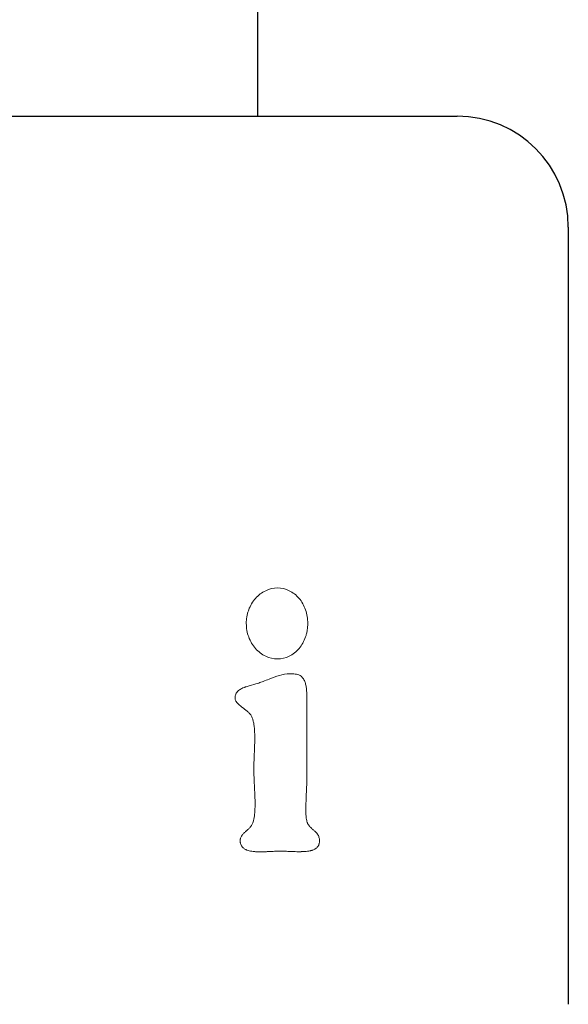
# Model space of a CAD drawing. Header units: millimetres. Extents: x 7 to 298, y -38 to 414.
# Tile 4 of 9: x 68 to 80, y 38 to 60. Entities that reach past the tile are written whole.
import ezdxf

# ---------------------------------------------------------------- set-up
doc = ezdxf.new("R2010")
doc.units = ezdxf.units.MM

msp = doc.modelspace()

# ---------------------------------------------------------------- linework, layer by layer
at = {"color": 7, "linetype": 'Continuous', "lineweight": 25}
for p, q in [((73.213, 161.2), (73.213, 57.955)), ((56.713, 57.955), (77.713, 57.955)), ((80.213, 55.455), (80.213, 37.955))]:
    msp.add_line(p, q, dxfattribs=at)
at = {"color": 144, "linetype": 'Continuous', "lineweight": 18}
msp.add_line((74.322, 42.953), (74.322, 44.674), dxfattribs=at)
at = {"color": 7, "linetype": 'Continuous', "lineweight": 25}
msp.add_arc((77.713, 55.455), 2.5, 0, 90, dxfattribs=at)
at = {"color": 144, "linetype": 'Continuous', "lineweight": 18}
for points, knots in [([(72.961, 46.532), (72.962, 46.558), (72.964, 46.611), (72.974, 46.688), (72.991, 46.764), (73.023, 46.862), (73.078, 46.978), (73.196, 47.14), (73.393, 47.289), (73.667, 47.351), (73.937, 47.289), (74.125, 47.14), (74.237, 46.978), (74.299, 46.84), (74.339, 46.689), (74.344, 46.585), (74.346, 46.532)], [0, 0, 0, 0, 0.031708, 0.062983, 0.094123, 0.125433, 0.18808, 0.250726, 0.375405, 0.500076, 0.62475, 0.749426, 0.812073, 0.87472, 0.937019, 1, 1, 1, 1]), ([(74.346, 46.532), (74.346, 46.506), (74.344, 46.453), (74.334, 46.375), (74.318, 46.3), (74.289, 46.202), (74.237, 46.086), (74.125, 45.924), (73.937, 45.775), (73.667, 45.713), (73.393, 45.775), (73.196, 45.924), (73.078, 46.086), (73.012, 46.224), (72.97, 46.375), (72.964, 46.479), (72.961, 46.532)], [0, 0, 0, 0, 0.031708, 0.062983, 0.094123, 0.125433, 0.18808, 0.250726, 0.375405, 0.500076, 0.62475, 0.749426, 0.812073, 0.87472, 0.937019, 1, 1, 1, 1]), ([(73.241, 45.19), (73.275, 45.202), (73.353, 45.23), (73.508, 45.291), (73.705, 45.368), (73.904, 45.407), (74.042, 45.397), (74.119, 45.38), (74.157, 45.368), (74.178, 45.362)], [0, 0, 0, 0, 0.106453, 0.250206, 0.500348, 0.74995, 0.874935, 0.932659, 1, 1, 1, 1]), ([(74.322, 44.674), (74.322, 44.688), (74.323, 44.71), (74.323, 44.734), (74.323, 44.75), (74.323, 44.756), (74.324, 44.788), (74.324, 44.816), (74.324, 44.84), (74.324, 44.849), (74.324, 44.854), (74.324, 44.855), (74.325, 44.896), (74.324, 44.948), (74.322, 44.999), (74.32, 45.022), (74.319, 45.032), (74.319, 45.038), (74.318, 45.04), (74.315, 45.08), (74.307, 45.128), (74.296, 45.171), (74.288, 45.198), (74.284, 45.209), (74.267, 45.252), (74.254, 45.276), (74.232, 45.307), (74.227, 45.312), (74.218, 45.323), (74.212, 45.33), (74.202, 45.341), (74.192, 45.35), (74.178, 45.362)], [0, 0, 0, 0, 0.0625, 0.09375, 0.09375, 0.125, 0.125, 0.1875, 0.21875, 0.234375, 0.234375, 0.25, 0.25, 0.375, 0.4375, 0.46875, 0.484375, 0.484375, 0.5, 0.5, 0.625, 0.6875, 0.6875, 0.75, 0.75, 0.875, 0.875, 0.90625, 0.90625, 0.9375, 0.9375, 1, 1, 1, 1]), ([(73.241, 45.19), (73.206, 45.178), (73.15, 45.161), (73.041, 45.131), (73.009, 45.122), (72.967, 45.109), (72.948, 45.103), (72.929, 45.096), (72.922, 45.093), (72.917, 45.091), (72.916, 45.091), (72.878, 45.076), (72.849, 45.062), (72.812, 45.039), (72.794, 45.027), (72.78, 45.014), (72.771, 45.006), (72.768, 45.003), (72.741, 44.973), (72.726, 44.946), (72.716, 44.909), (72.714, 44.901), (72.712, 44.885), (72.711, 44.874), (72.71, 44.858), (72.711, 44.842), (72.713, 44.821)], [0, 0, 0, 0, 0.25, 0.25, 0.375, 0.375, 0.4375, 0.46875, 0.484375, 0.484375, 0.5, 0.5, 0.625, 0.625, 0.6875, 0.71875, 0.71875, 0.75, 0.75, 0.875, 0.875, 0.90625, 0.90625, 0.9375, 0.9375, 1, 1, 1, 1]), ([(72.713, 44.821), (72.716, 44.808), (72.719, 44.797), (72.726, 44.782), (72.729, 44.777), (72.736, 44.768), (72.74, 44.762), (72.749, 44.75), (72.76, 44.738), (72.775, 44.723), (72.781, 44.717), (72.786, 44.712), (72.79, 44.709), (72.811, 44.69), (72.849, 44.66), (72.922, 44.604), (72.943, 44.587), (72.969, 44.566), (72.981, 44.556), (72.993, 44.546), (72.997, 44.542), (73, 44.539), (73.001, 44.539), (73.013, 44.528), (73.026, 44.515), (73.037, 44.503), (73.045, 44.495), (73.047, 44.492), (73.059, 44.478), (73.067, 44.467), (73.077, 44.452), (73.082, 44.441), (73.089, 44.428)], [0, 0, 0, 0, 0.0625, 0.0625, 0.09375, 0.09375, 0.125, 0.125, 0.1875, 0.21875, 0.234375, 0.234375, 0.25, 0.25, 0.5, 0.5, 0.625, 0.625, 0.6875, 0.71875, 0.734375, 0.734375, 0.75, 0.75, 0.8125, 0.84375, 0.84375, 0.875, 0.875, 0.9375, 0.9375, 1, 1, 1, 1]), ([(73.089, 44.428), (73.094, 44.414), (73.098, 44.401), (73.106, 44.378), (73.109, 44.37), (73.115, 44.347), (73.118, 44.336), (73.123, 44.312), (73.126, 44.298), (73.133, 44.265), (73.138, 44.23), (73.143, 44.186), (73.145, 44.166), (73.146, 44.153), (73.146, 44.144), (73.15, 44.1), (73.152, 44.033), (73.153, 43.942), (73.152, 43.893), (73.152, 43.868), (73.151, 43.855), (73.151, 43.85), (73.151, 43.846), (73.151, 43.843), (73.151, 43.826), (73.149, 43.777), (73.145, 43.676), (73.143, 43.614), (73.141, 43.581), (73.141, 43.566), (73.14, 43.556), (73.14, 43.549), (73.135, 43.434), (73.133, 43.335), (73.132, 43.248)], [0, 0, 0, 0, 0.03125, 0.03125, 0.0625, 0.0625, 0.09375, 0.09375, 0.125, 0.125, 0.1875, 0.21875, 0.234375, 0.234375, 0.25, 0.25, 0.375, 0.4375, 0.46875, 0.484375, 0.492188, 0.496094, 0.496094, 0.5, 0.5, 0.625, 0.6875, 0.71875, 0.734375, 0.742188, 0.742188, 0.75, 0.75, 1, 1, 1, 1]), ([(73.132, 43.248), (73.133, 43.206), (73.134, 43.136), (73.137, 43.044), (73.139, 42.996), (73.14, 42.971), (73.141, 42.96), (73.141, 42.953), (73.141, 42.951), (73.146, 42.856), (73.151, 42.75), (73.154, 42.679), (73.155, 42.657), (73.155, 42.649), (73.155, 42.646), (73.156, 42.645), (73.156, 42.644), (73.156, 42.645), (73.158, 42.583), (73.16, 42.5), (73.159, 42.416), (73.158, 42.377), (73.158, 42.361), (73.157, 42.351), (73.157, 42.348), (73.156, 42.313), (73.153, 42.273), (73.149, 42.236), (73.147, 42.213), (73.145, 42.203), (73.142, 42.177), (73.14, 42.164), (73.135, 42.14), (73.133, 42.125), (73.126, 42.097), (73.12, 42.073), (73.11, 42.044)], [0, 0, 0, 0, 0.125, 0.1875, 0.21875, 0.234375, 0.242188, 0.242188, 0.25, 0.25, 0.375, 0.4375, 0.46875, 0.484375, 0.492188, 0.496094, 0.496094, 0.5, 0.5, 0.625, 0.6875, 0.71875, 0.734375, 0.734375, 0.75, 0.75, 0.8125, 0.84375, 0.84375, 0.875, 0.875, 0.90625, 0.90625, 0.9375, 0.9375, 1, 1, 1, 1]), ([(74.322, 42.093), (74.316, 42.127), (74.311, 42.163), (74.306, 42.217), (74.305, 42.233), (74.304, 42.26), (74.304, 42.273), (74.303, 42.288), (74.303, 42.297), (74.303, 42.303), (74.302, 42.335), (74.303, 42.383), (74.304, 42.44), (74.305, 42.48), (74.306, 42.502), (74.31, 42.603), (74.313, 42.672), (74.32, 42.804), (74.322, 42.875), (74.322, 42.953)], [0, 0, 0, 0, 0.125, 0.125, 0.1875, 0.1875, 0.21875, 0.234375, 0.234375, 0.25, 0.25, 0.375, 0.4375, 0.4375, 0.5, 0.5, 0.75, 0.75, 1, 1, 1, 1]), ([(73.11, 42.044), (73.102, 42.021), (73.092, 42.001), (73.076, 41.976), (73.067, 41.963), (73.057, 41.95), (73.049, 41.942), (73.045, 41.937), (73.035, 41.927), (73.028, 41.92), (73.013, 41.905), (73.004, 41.896), (72.988, 41.881), (72.976, 41.871), (72.964, 41.86), (72.956, 41.853), (72.953, 41.851), (72.928, 41.829), (72.902, 41.804), (72.879, 41.778), (72.87, 41.767), (72.865, 41.76), (72.863, 41.757), (72.847, 41.733), (72.838, 41.715), (72.83, 41.687), (72.829, 41.682), (72.826, 41.671), (72.825, 41.664), (72.824, 41.652), (72.824, 41.641), (72.824, 41.626)], [0, 0, 0, 0, 0.125, 0.125, 0.1875, 0.21875, 0.21875, 0.25, 0.25, 0.3125, 0.3125, 0.375, 0.375, 0.4375, 0.46875, 0.46875, 0.5, 0.5, 0.625, 0.6875, 0.71875, 0.71875, 0.75, 0.75, 0.875, 0.875, 0.90625, 0.90625, 0.9375, 0.9375, 1, 1, 1, 1]), ([(74.608, 41.601), (74.609, 41.61), (74.609, 41.617), (74.61, 41.63), (74.61, 41.634), (74.61, 41.653), (74.609, 41.667), (74.605, 41.693), (74.602, 41.705), (74.595, 41.73), (74.59, 41.743), (74.579, 41.763), (74.571, 41.778), (74.559, 41.793), (74.552, 41.803), (74.546, 41.81), (74.537, 41.821), (74.53, 41.828), (74.513, 41.845), (74.502, 41.855), (74.475, 41.879), (74.458, 41.894), (74.422, 41.925), (74.407, 41.941), (74.381, 41.97), (74.374, 41.98), (74.36, 42), (74.354, 42.009), (74.345, 42.027), (74.342, 42.032), (74.337, 42.044), (74.334, 42.051), (74.33, 42.064), (74.326, 42.076), (74.322, 42.093)], [0, 0, 0, 0, 0.03125, 0.03125, 0.0625, 0.0625, 0.125, 0.125, 0.1875, 0.1875, 0.25, 0.25, 0.3125, 0.34375, 0.34375, 0.375, 0.375, 0.4375, 0.4375, 0.5, 0.5, 0.625, 0.625, 0.75, 0.75, 0.8125, 0.8125, 0.875, 0.875, 0.90625, 0.90625, 0.9375, 0.9375, 1, 1, 1, 1]), ([(72.824, 41.626), (72.825, 41.618), (72.825, 41.611), (72.827, 41.6), (72.827, 41.597), (72.83, 41.579), (72.833, 41.568), (72.841, 41.547), (72.846, 41.536), (72.857, 41.517), (72.865, 41.507), (72.884, 41.484), (72.907, 41.465), (72.94, 41.445), (72.956, 41.438), (72.967, 41.433), (72.974, 41.43), (73.009, 41.417), (73.045, 41.408), (73.106, 41.398), (73.139, 41.394), (73.181, 41.391), (73.202, 41.39), (73.212, 41.389), (73.218, 41.389), (73.223, 41.389), (73.256, 41.388), (73.292, 41.388), (73.353, 41.389), (73.386, 41.39), (73.428, 41.392), (73.446, 41.393), (73.459, 41.393), (73.466, 41.394), (73.492, 41.395), (73.512, 41.396), (73.553, 41.398), (73.575, 41.4), (73.631, 41.403), (73.671, 41.404), (73.715, 41.405)], [0, 0, 0, 0, 0.015625, 0.015625, 0.03125, 0.03125, 0.0625, 0.0625, 0.09375, 0.09375, 0.125, 0.125, 0.1875, 0.21875, 0.234375, 0.234375, 0.25, 0.25, 0.375, 0.375, 0.4375, 0.46875, 0.484375, 0.492188, 0.492188, 0.5, 0.5, 0.625, 0.625, 0.6875, 0.71875, 0.734375, 0.734375, 0.75, 0.75, 0.8125, 0.8125, 0.875, 0.875, 1, 1, 1, 1]), ([(73.715, 41.405), (73.754, 41.404), (73.795, 41.403), (73.859, 41.401), (73.88, 41.4), (73.91, 41.399), (73.921, 41.398), (73.941, 41.397), (73.949, 41.397), (74.011, 41.394), (74.056, 41.393), (74.117, 41.391), (74.145, 41.391), (74.176, 41.391), (74.19, 41.391), (74.196, 41.392), (74.2, 41.392), (74.201, 41.392), (74.254, 41.393), (74.299, 41.396), (74.358, 41.404), (74.386, 41.409), (74.415, 41.416), (74.427, 41.419), (74.435, 41.421), (74.436, 41.422), (74.465, 41.43), (74.495, 41.443), (74.52, 41.459), (74.536, 41.47), (74.541, 41.474), (74.566, 41.497), (74.579, 41.513), (74.592, 41.539), (74.594, 41.545), (74.598, 41.555), (74.6, 41.563), (74.603, 41.574), (74.605, 41.586), (74.608, 41.601)], [0, 0, 0, 0, 0.125, 0.125, 0.1875, 0.1875, 0.21875, 0.21875, 0.25, 0.25, 0.375, 0.375, 0.4375, 0.46875, 0.484375, 0.492187, 0.492187, 0.5, 0.5, 0.625, 0.625, 0.6875, 0.71875, 0.734375, 0.734375, 0.75, 0.75, 0.8125, 0.84375, 0.84375, 0.875, 0.875, 0.9375, 0.9375, 0.953125, 0.953125, 0.96875, 0.96875, 1, 1, 1, 1])]:
    msp.add_open_spline(points, degree=3, knots=knots, dxfattribs=at)

doc.saveas('drawing.dxf')
